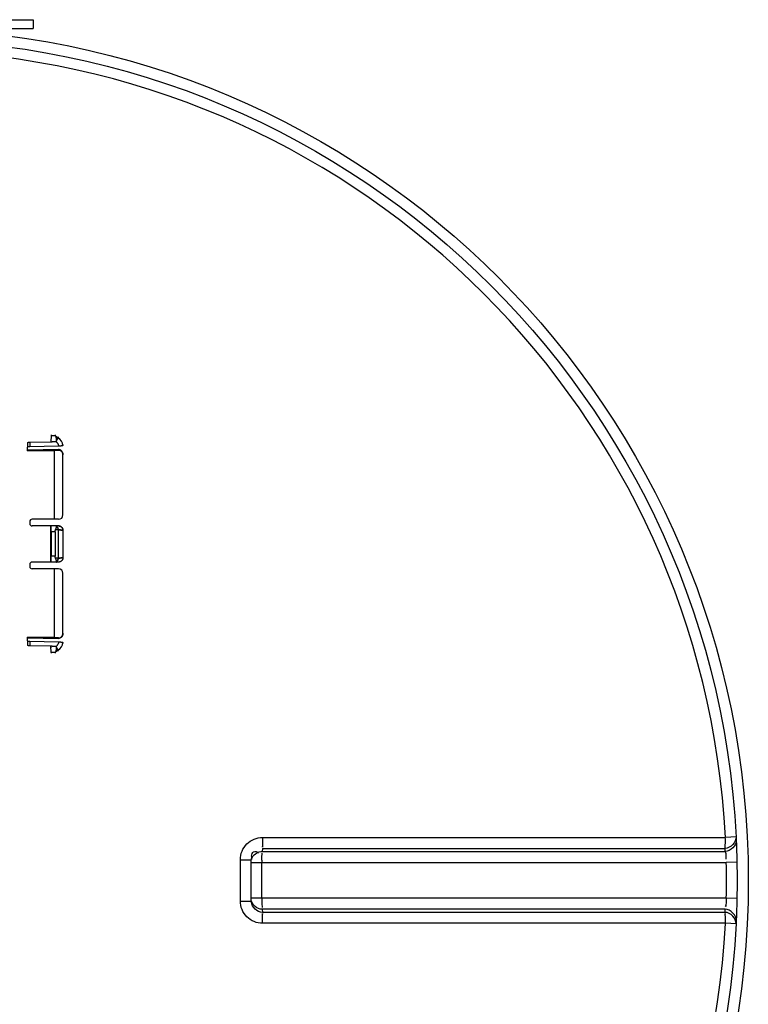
# Model space of a CAD drawing. Header units: millimetres. Extents: x 0 to 297, y 0 to 210.
# Tile 125 of 256: x 143.08 to 146.04, y 91.7 to 95.71. Entities that reach past the tile are written whole.
import ezdxf

# ---------------------------------------------------------------- set-up
doc = ezdxf.new("R2010")
doc.units = ezdxf.units.MM
doc.header["$LTSCALE"] = 16.335
doc.layers.get('0').update_dxf_attribs({"linetype": 'CONTINUOUS'})
doc.layers.add('01_GLOBAL', color=7, linetype='CONTINUOUS')
doc.layers.add('INTFCLR_144815', color=7, linetype='CONTINUOUS')

msp = doc.modelspace()

# ---------------------------------------------------------------- linework, layer by layer
at = {"color": 7, "linetype": 'Continuous'}
for p, q in [((142.0253, 95.7093), (143.1323, 95.7093)), ((143.1323, 95.7093), (143.1323, 95.6733)), ((142.0253, 95.6733), (143.1323, 95.6733)), ((144.0203, 92.2924), (144.0205, 92.2965)), ((144.0203, 92.1243), (144.0203, 92.2924)), ((144.0205, 92.1202), (144.0203, 92.1243))]:
    msp.add_line(p, q, dxfattribs=at)
at = {"color": 9, "linetype": 'Continuous'}
for p, q in [((144.0658, 92.3831), (145.9504, 92.3831)), ((145.9942, 92.3854), (145.9504, 92.3831)), ((144.0654, 92.3384), (144.0642, 92.3258)), ((144.0642, 92.3258), (145.9501, 92.3258)), ((144.0654, 92.3384), (145.9494, 92.3384)), ((143.9758, 92.2924), (144.0203, 92.2924)), ((143.9758, 92.1243), (143.9758, 92.2924)), ((144.0203, 92.2811), (145.9542, 92.2811)), ((144.0638, 92.1356), (144.0638, 92.2811)), ((145.998, 92.2821), (145.9542, 92.2811)), ((143.9758, 92.1243), (144.0203, 92.1243)), ((145.9542, 92.1356), (144.0203, 92.1356)), ((145.998, 92.1346), (145.9542, 92.1356)), ((144.0642, 92.0909), (144.0654, 92.0783)), ((145.9501, 92.0909), (144.0642, 92.0909)), ((145.9494, 92.0783), (144.0654, 92.0783)), ((145.9504, 92.0336), (144.0658, 92.0336)), ((145.9942, 92.0313), (145.9504, 92.0336))]:
    msp.add_line(p, q, dxfattribs=at)
at = {"color": 7, "linetype": 'Continuous'}
msp.add_circle((142.5788, 92.2083), 3.42, dxfattribs=at)
at = {"color": 9, "linetype": 'Continuous'}
for centre, radius, start, end in [((142.5788, 92.2083), 3.3762, 2.9675, 87.0325), ((142.5791, 92.1637), 3.3749, 2.7532, 2.9681), ((144.1126, 92.2923), 0.0923, 174.1297, 177.3759), ((144.1007, 92.2935), 0.0803, 170.8824, 174.1453), ((144.0654, 92.2804), 0.0462, 157.421, 164.6592), ((144.0654, 92.2805), 0.0462, 150.1861, 157.4348), ((148.4842, 92.2808), 4.4204, 179.8698, 179.9962), ((142.5807, 92.2083), 3.3742, 358.7642, 1.2358), ((148.4915, 92.1359), 4.4277, 180.0039, 180.1321), ((142.5791, 92.253), 3.3749, 357.0319, 357.2468), ((142.5788, 92.2083), 3.3762, 272.9675, 357.0325)]:
    msp.add_arc(centre, radius, start, end, dxfattribs=at)
for points, knots in [([(143.9758, 92.2924), (143.9758, 92.3155), (143.9948, 92.3636), (144.0428, 92.3831), (144.0658, 92.3831)], [0, 0, 0, 0, 0.501179, 1, 1, 1, 1]), ([(145.9494, 92.3384), (145.9497, 92.3398), (145.9502, 92.3533), (145.9505, 92.3667), (145.9503, 92.3787)], [0, 0, 0, 0, 0.107584, 1, 1, 1, 1]), ([(144.0214, 92.3062), (144.0225, 92.313), (144.0259, 92.3312), (144.0449, 92.325), (144.0503, 92.3205)], [0, 0, 0, 0, 0.491684, 1, 1, 1, 1]), ([(144.0638, 92.2909), (144.0638, 92.2989), (144.0632, 92.3002), (144.0642, 92.3199), (144.0642, 92.3187)], [0, 0, 0, 0, 0.865557, 1, 1, 1, 1]), ([(145.9501, 92.3258), (145.9508, 92.3232), (145.9525, 92.3128), (145.9526, 92.3024), (145.9525, 92.2947)], [0, 0, 0, 0, 0.258917, 1, 1, 1, 1]), ([(144.0658, 92.0336), (144.0428, 92.0336), (143.9947, 92.0531), (143.9758, 92.1012), (143.9758, 92.1243)], [0, 0, 0, 0, 0.499867, 1, 1, 1, 1]), ([(144.0638, 92.1257), (144.0638, 92.1177), (144.0632, 92.1164), (144.0642, 92.0967), (144.0642, 92.098)], [0, 0, 0, 0, 0.8666, 1, 1, 1, 1]), ([(145.9542, 92.1356), (145.9538, 92.1267), (145.9534, 92.1213), (145.9516, 92.0984), (145.9515, 92.1048), (145.9516, 92.1062)], [0, 0, 0, 0, 0.700251, 0.885328, 1, 1, 1, 1])]:
    msp.add_open_spline(points, degree=3, knots=knots, dxfattribs=at)
for points in [[(144.0658, 92.3831), (144.0658, 92.3706), (144.0657, 92.3331), (144.0654, 92.3456)], [(145.9942, 92.3854), (145.9953, 92.3638), (145.9711, 92.3385), (145.9494, 92.3384)], [(145.9949, 92.3726), (145.9959, 92.351), (145.9717, 92.3259), (145.9501, 92.3258)], [(144.0254, 92.3034), (144.0328, 92.3164), (144.0493, 92.3258), (144.0642, 92.3258)], [(144.0642, 92.0909), (144.0454, 92.0909), (144.0242, 92.1081), (144.0203, 92.1266)], [(144.0654, 92.0783), (144.0449, 92.0783), (144.0224, 92.0998), (144.0205, 92.1202)], [(144.0658, 92.0336), (144.0658, 92.0461), (144.0657, 92.0835), (144.0654, 92.071)], [(145.9942, 92.0313), (145.9953, 92.0529), (145.9711, 92.0783), (145.9494, 92.0783)], [(145.9504, 92.0336), (145.9504, 92.0461), (145.9502, 92.0835), (145.9495, 92.071)], [(145.9949, 92.0441), (145.9959, 92.0657), (145.9717, 92.0908), (145.9501, 92.0909)]]:
    msp.add_open_spline(points, degree=3, dxfattribs=at)
at = {"layer": '01_GLOBAL', "color": 7, "linetype": 'Continuous'}
msp.add_circle((142.5788, 92.2083), 3.465, dxfattribs=at)
at = {"layer": 'INTFCLR_144815', "color": 6, "linetype": 'Continuous'}
for p, q in [((143.2062, 94.0184), (143.2046, 93.9923)), ((143.2062, 94.0212), (143.2062, 94.0184)), ((143.2215, 94.0212), (143.2215, 94.0184)), ((143.1096, 93.9554), (143.1096, 93.9706)), ((143.1096, 93.9582), (143.2352, 93.9607)), ((143.2352, 93.9607), (143.1096, 93.9582)), ((143.1186, 93.9908), (143.2046, 93.9923)), ((143.2358, 93.9746), (143.1186, 93.9725)), ((143.2046, 93.9987), (143.2046, 93.9923)), ((143.2536, 93.9816), (143.2536, 93.9778)), ((143.1096, 93.9554), (143.2176, 93.9575)), ((143.2176, 93.9575), (143.2176, 93.677)), ((143.2536, 93.695), (143.2536, 93.9393)), ((143.1186, 93.668), (143.1186, 93.659)), ((143.2356, 93.677), (143.1276, 93.677)), ((143.226, 93.65), (143.1276, 93.65)), ((143.2284, 93.65), (143.2046, 93.6499)), ((143.2046, 93.5033), (143.2046, 93.6499)), ((143.226, 93.65), (143.2276, 93.65)), ((143.2284, 93.65), (143.2268, 93.65)), ((143.2062, 93.6259), (143.2062, 93.5273)), ((143.2215, 93.626), (143.2215, 93.5272)), ((143.2536, 93.6324), (143.2536, 93.5208)), ((143.1186, 93.4941), (143.1186, 93.4851)), ((143.226, 93.5031), (143.1276, 93.5031)), ((143.2284, 93.5032), (143.2046, 93.5033)), ((143.226, 93.5031), (143.2276, 93.5032)), ((143.2284, 93.5032), (143.2268, 93.5031)), ((143.2356, 93.4761), (143.1276, 93.4761)), ((143.2176, 93.4761), (143.2176, 93.1957)), ((143.2536, 93.2139), (143.2536, 93.4581)), ((143.1096, 93.1826), (143.1096, 93.1977)), ((143.2176, 93.1957), (143.1096, 93.1977)), ((143.2352, 93.1925), (143.1096, 93.195)), ((143.1096, 93.195), (143.2352, 93.1925)), ((143.1186, 93.1807), (143.2358, 93.1786)), ((143.2046, 93.1609), (143.1186, 93.1624)), ((143.2046, 93.1609), (143.2046, 93.1544)), ((143.2062, 93.1347), (143.2046, 93.1609)), ((143.2536, 93.1754), (143.2536, 93.1716)), ((143.2062, 93.1347), (143.2062, 93.132)), ((143.2215, 93.1348), (143.2215, 93.132))]:
    msp.add_line(p, q, dxfattribs=at)
at = {"layer": 'INTFCLR_144815', "color": 9, "linetype": 'Continuous'}
for p, q in [((143.2062, 94.0184), (143.2215, 94.0184)), ((143.2232, 94.0163), (143.2341, 94.0089)), ((143.2341, 94.0089), (143.2271, 93.9986)), ((143.2341, 94.0127), (143.2341, 94.0089)), ((143.1096, 93.9889), (143.1096, 93.9706)), ((143.1186, 93.9908), (143.1186, 93.9725)), ((143.2352, 93.9607), (143.2352, 93.9587)), ((143.2536, 93.94), (143.2536, 93.9393)), ((143.2358, 93.65), (143.226, 93.65)), ((143.2215, 93.626), (143.2062, 93.6259)), ((143.2341, 93.634), (143.2233, 93.634)), ((143.2341, 93.634), (143.2341, 93.5192)), ((143.2215, 93.5272), (143.2062, 93.5273)), ((143.2341, 93.5192), (143.2233, 93.5192)), ((143.2358, 93.5031), (143.226, 93.5031)), ((143.2536, 93.2139), (143.2536, 93.2131)), ((143.1096, 93.1826), (143.1096, 93.1642)), ((143.1186, 93.1807), (143.1186, 93.1624)), ((143.2352, 93.1945), (143.2352, 93.1925)), ((143.2215, 93.1348), (143.2062, 93.1347)), ((143.2341, 93.1443), (143.2232, 93.1369)), ((143.2271, 93.1546), (143.2341, 93.1443)), ((143.2341, 93.1405), (143.2341, 93.1443))]:
    msp.add_line(p, q, dxfattribs=at)
for centre, start, end in [((143.2089, 93.9715), 7.9102, 55.9205), ((143.2089, 93.1816), 304.0768, 352.0916)]:
    msp.add_arc(centre, 0.0451, start, end, dxfattribs=at)
at = {"layer": 'INTFCLR_144815', "color": 6, "linetype": 'Continuous'}
for centre, radius, start, end in [((142.9551, 98.0156), 4.0665, 273.7011, 273.9506), ((142.9643, 97.8769), 3.9275, 273.6967, 273.955), ((143.2356, 93.695), 0.018, 270, 360), ((143.1276, 93.668), 0.009, 90, 180), ((143.1276, 93.659), 0.009, 180, 270), ((143.1276, 93.4941), 0.009, 90, 180), ((143.1276, 93.4851), 0.009, 180, 270), ((143.2356, 93.4581), 0.018, 0, 90), ((142.9551, 89.1376), 4.0665, 86.0494, 86.2989), ((142.9643, 89.2763), 3.9275, 86.045, 86.3033)]:
    msp.add_arc(centre, radius, start, end, dxfattribs=at)
for points, knots in [([(143.2232, 94.0163), (143.2229, 94.0167), (143.2223, 94.0173), (143.2215, 94.0181), (143.2215, 94.0184)], [0, 0, 0, 0, 0.589835, 1, 1, 1, 1]), ([(143.2232, 94.0163), (143.2236, 94.016), (143.2242, 94.0153), (143.2249, 94.0141), (143.2255, 94.0127), (143.226, 94.0111), (143.2264, 94.0093), (143.2267, 94.0074), (143.227, 94.0053), (143.2271, 94.0031), (143.2272, 94.0008), (143.2271, 93.9993), (143.2271, 93.9986)], [0, 0, 0, 0, 0.071562, 0.147488, 0.229771, 0.319288, 0.416553, 0.521831, 0.634452, 0.753808, 0.877564, 1, 1, 1, 1]), ([(143.2271, 93.9986), (143.2271, 93.9993), (143.2272, 94.0008), (143.2271, 94.003), (143.227, 94.0052), (143.2267, 94.0073), (143.2264, 94.0093), (143.226, 94.011), (143.2255, 94.0127), (143.2249, 94.0141), (143.2242, 94.0153), (143.2236, 94.016), (143.2232, 94.0163)], [0, 0, 0, 0, 0.118909, 0.241667, 0.360762, 0.473987, 0.580054, 0.678288, 0.76869, 0.851385, 0.927878, 1, 1, 1, 1]), ([(143.1096, 93.9889), (143.1096, 93.9895), (143.1109, 93.9899), (143.1123, 93.9903), (143.1138, 93.9905), (143.1152, 93.9906), (143.1163, 93.9907), (143.1174, 93.9908), (143.1182, 93.9908), (143.1186, 93.9908)], [0, 0, 0, 0, 0.162198, 0.32114, 0.5226, 0.635506, 0.754061, 0.876232, 1, 1, 1, 1]), ([(143.1186, 93.9725), (143.1182, 93.9725), (143.1174, 93.9725), (143.1163, 93.9724), (143.1152, 93.9723), (143.1138, 93.9722), (143.1123, 93.972), (143.1109, 93.9716), (143.1096, 93.9711), (143.1096, 93.9706)], [0, 0, 0, 0, 0.123634, 0.245531, 0.363628, 0.476037, 0.676799, 0.835542, 1, 1, 1, 1]), ([(143.2046, 93.9923), (143.2055, 93.9924), (143.2073, 93.9926), (143.2101, 93.9929), (143.2132, 93.9931), (143.2166, 93.9933), (143.2205, 93.9935), (143.2232, 93.9936), (143.2247, 93.9937)], [0, 0, 0, 0, 0.12978, 0.268229, 0.420246, 0.591663, 0.784149, 1, 1, 1, 1]), ([(143.2247, 93.9937), (143.225, 93.9937), (143.2258, 93.9939), (143.2266, 93.995), (143.227, 93.9966), (143.2271, 93.9978), (143.2271, 93.9986)], [0, 0, 0, 0, 0.187483, 0.372711, 0.638915, 1, 1, 1, 1]), ([(143.2536, 93.94), (143.2536, 93.9407), (143.2535, 93.9418), (143.2533, 93.9435), (143.253, 93.9449), (143.2527, 93.9462), (143.2523, 93.9474), (143.2519, 93.9486), (143.2514, 93.9498), (143.2507, 93.9511), (143.2498, 93.9526), (143.2487, 93.954), (143.2477, 93.9552), (143.2467, 93.9561), (143.2457, 93.957), (143.2446, 93.9578), (143.2436, 93.9585), (143.2425, 93.959), (143.2415, 93.9595), (143.2402, 93.96), (143.2386, 93.9604), (143.2369, 93.9607), (143.2357, 93.9607), (143.2352, 93.9607)], [0, 0, 0, 0, 0.060567, 0.113875, 0.160934, 0.202843, 0.242577, 0.287149, 0.329537, 0.36704, 0.430452, 0.4986, 0.5398, 0.586798, 0.632454, 0.674883, 0.714953, 0.753183, 0.78971, 0.824808, 0.890327, 0.948601, 1, 1, 1, 1]), ([(143.2536, 93.9778), (143.2536, 93.9773), (143.2523, 93.9767), (143.2511, 93.9763), (143.2496, 93.976), (143.2483, 93.9757), (143.2468, 93.9755), (143.2452, 93.9752), (143.2435, 93.975), (143.2416, 93.9749), (143.2397, 93.9747), (143.2378, 93.9746), (143.2365, 93.9746), (143.2358, 93.9746)], [0, 0, 0, 0, 0.072903, 0.17307, 0.238083, 0.312193, 0.394414, 0.483822, 0.579345, 0.679945, 0.784367, 0.891443, 1, 1, 1, 1]), ([(143.2352, 93.9587), (143.2357, 93.9587), (143.2365, 93.9588), (143.2377, 93.9587), (143.2389, 93.9585), (143.2402, 93.9583), (143.2416, 93.9579), (143.2429, 93.9573), (143.2441, 93.9567), (143.2452, 93.956), (143.2462, 93.9553), (143.2473, 93.9543), (143.2485, 93.9531), (143.2495, 93.9519), (143.2503, 93.9507), (143.2509, 93.9497), (143.2515, 93.9485), (143.2521, 93.9472), (143.2526, 93.9458), (143.253, 93.9443), (143.2533, 93.9427), (143.2535, 93.941), (143.2536, 93.9399), (143.2536, 93.9393)], [0, 0, 0, 0, 0.044759, 0.08429, 0.119987, 0.168939, 0.215362, 0.262295, 0.31279, 0.350186, 0.39209, 0.440018, 0.495868, 0.561579, 0.598745, 0.639044, 0.682546, 0.729258, 0.778997, 0.831416, 0.886197, 0.942673, 1, 1, 1, 1]), ([(143.2536, 93.9393), (143.2536, 93.9399), (143.2535, 93.941), (143.2533, 93.9427), (143.253, 93.9443), (143.2526, 93.9458), (143.2521, 93.9472), (143.2515, 93.9485), (143.2509, 93.9497), (143.2503, 93.9507), (143.2495, 93.9519), (143.2485, 93.9531), (143.2473, 93.9543), (143.2462, 93.9553), (143.2452, 93.956), (143.2441, 93.9567), (143.2429, 93.9573), (143.2416, 93.9579), (143.2402, 93.9583), (143.2389, 93.9585), (143.2377, 93.9587), (143.2365, 93.9588), (143.2357, 93.9587), (143.2352, 93.9587)], [0, 0, 0, 0, 0.057387, 0.11391, 0.16873, 0.221206, 0.270919, 0.317607, 0.361103, 0.40135, 0.438468, 0.504149, 0.559877, 0.607795, 0.649694, 0.687078, 0.737609, 0.78456, 0.830959, 0.879869, 0.91558, 0.955143, 1, 1, 1, 1]), ([(143.2062, 93.6259), (143.2062, 93.6268), (143.2062, 93.6286), (143.2061, 93.6313), (143.2061, 93.6338), (143.206, 93.6363), (143.206, 93.6386), (143.2059, 93.6407), (143.2057, 93.6427), (143.2056, 93.6445), (143.2055, 93.646), (143.2052, 93.6477), (143.2054, 93.6496), (143.2046, 93.6499)], [0, 0, 0, 0, 0.112867, 0.223308, 0.330052, 0.432146, 0.528507, 0.618081, 0.699878, 0.773217, 0.837278, 0.891323, 1, 1, 1, 1]), ([(143.2233, 93.634), (143.2237, 93.6347), (143.2243, 93.6361), (143.2251, 93.6382), (143.2257, 93.6402), (143.2263, 93.6421), (143.2267, 93.6437), (143.227, 93.6451), (143.2273, 93.6464), (143.2275, 93.6476), (143.2277, 93.6484), (143.2278, 93.6488)], [0, 0, 0, 0, 0.152912, 0.298868, 0.436377, 0.564149, 0.674679, 0.761551, 0.830171, 0.927455, 1, 1, 1, 1]), ([(143.2536, 93.6324), (143.2536, 93.6331), (143.2535, 93.6344), (143.2531, 93.6364), (143.2526, 93.6383), (143.2518, 93.6401), (143.2508, 93.6419), (143.2497, 93.6435), (143.2484, 93.645), (143.2469, 93.6463), (143.2452, 93.6474), (143.2435, 93.6484), (143.2417, 93.6491), (143.2398, 93.6496), (143.2378, 93.65), (143.2365, 93.65), (143.2358, 93.65)], [0, 0, 0, 0, 0.07197, 0.143873, 0.215652, 0.287247, 0.358702, 0.43002, 0.501311, 0.572477, 0.643609, 0.714724, 0.785914, 0.857153, 0.928495, 1, 1, 1, 1]), ([(143.2358, 93.65), (143.2365, 93.65), (143.2378, 93.65), (143.2398, 93.6496), (143.2417, 93.6491), (143.2435, 93.6483), (143.2453, 93.6474), (143.2469, 93.6463), (143.2484, 93.6449), (143.2497, 93.6435), (143.2509, 93.6419), (143.2518, 93.6401), (143.2526, 93.6383), (143.2531, 93.6364), (143.2535, 93.6344), (143.2536, 93.6331), (143.2536, 93.6324)], [0, 0, 0, 0, 0.071734, 0.143316, 0.214699, 0.285905, 0.356993, 0.428093, 0.499205, 0.570416, 0.641648, 0.71305, 0.784613, 0.856317, 0.928109, 1, 1, 1, 1]), ([(143.2215, 93.626), (143.2215, 93.6265), (143.2216, 93.6276), (143.2218, 93.6292), (143.2221, 93.6308), (143.2226, 93.6324), (143.2231, 93.6334), (143.2233, 93.634)], [0, 0, 0, 0, 0.194297, 0.389447, 0.586654, 0.788497, 1, 1, 1, 1]), ([(143.2046, 93.5033), (143.2051, 93.5035), (143.2051, 93.5052), (143.2055, 93.5068), (143.2056, 93.5087), (143.2057, 93.5105), (143.2059, 93.5124), (143.206, 93.5146), (143.206, 93.5169), (143.2061, 93.5194), (143.2061, 93.5219), (143.2062, 93.5246), (143.2062, 93.5264), (143.2062, 93.5273)], [0, 0, 0, 0, 0.065297, 0.162826, 0.226847, 0.300065, 0.381883, 0.471414, 0.567814, 0.669921, 0.776716, 0.887171, 1, 1, 1, 1]), ([(143.2233, 93.5192), (143.2231, 93.5197), (143.2226, 93.5208), (143.2221, 93.5224), (143.2218, 93.524), (143.2216, 93.5256), (143.2215, 93.5267), (143.2215, 93.5272)], [0, 0, 0, 0, 0.211633, 0.415634, 0.613623, 0.808115, 1, 1, 1, 1]), ([(143.2536, 93.5208), (143.2536, 93.5201), (143.2535, 93.5188), (143.2531, 93.5168), (143.2526, 93.5149), (143.2518, 93.5131), (143.2508, 93.5113), (143.2497, 93.5097), (143.2484, 93.5082), (143.2469, 93.5069), (143.2452, 93.5058), (143.2435, 93.5048), (143.2417, 93.5041), (143.2398, 93.5035), (143.2378, 93.5032), (143.2365, 93.5031), (143.2358, 93.5031)], [0, 0, 0, 0, 0.07197, 0.143873, 0.215652, 0.287247, 0.358702, 0.43002, 0.501311, 0.572477, 0.643609, 0.714724, 0.785914, 0.857153, 0.928495, 1, 1, 1, 1]), ([(143.2278, 93.5044), (143.2277, 93.5048), (143.2275, 93.5056), (143.2273, 93.5068), (143.227, 93.5081), (143.2267, 93.5095), (143.2263, 93.5111), (143.2257, 93.513), (143.2251, 93.515), (143.2243, 93.5171), (143.2236, 93.5185), (143.2233, 93.5192)], [0, 0, 0, 0, 0.073023, 0.171351, 0.240625, 0.328207, 0.439142, 0.566353, 0.702873, 0.847826, 1, 1, 1, 1]), ([(143.2352, 93.1945), (143.2357, 93.1944), (143.2365, 93.1944), (143.2377, 93.1945), (143.2389, 93.1946), (143.2402, 93.1949), (143.2416, 93.1953), (143.2429, 93.1959), (143.2441, 93.1965), (143.2452, 93.1972), (143.2462, 93.1979), (143.2473, 93.1989), (143.2485, 93.2001), (143.2495, 93.2013), (143.2503, 93.2025), (143.2509, 93.2035), (143.2515, 93.2047), (143.2521, 93.206), (143.2526, 93.2074), (143.253, 93.2089), (143.2533, 93.2105), (143.2535, 93.2121), (143.2536, 93.2133), (143.2536, 93.2139)], [0, 0, 0, 0, 0.044759, 0.08429, 0.119987, 0.168939, 0.215362, 0.262296, 0.31279, 0.350186, 0.39209, 0.440019, 0.495868, 0.561579, 0.598745, 0.639044, 0.682546, 0.729258, 0.778997, 0.831416, 0.886197, 0.942673, 1, 1, 1, 1]), ([(143.2536, 93.2131), (143.2536, 93.2125), (143.2535, 93.2113), (143.2533, 93.2095), (143.2529, 93.2076), (143.2524, 93.2058), (143.2517, 93.2041), (143.2509, 93.2024), (143.25, 93.2009), (143.249, 93.1995), (143.248, 93.1984), (143.2471, 93.1974), (143.2462, 93.1966), (143.245, 93.1957), (143.2437, 93.1948), (143.2422, 93.194), (143.2408, 93.1934), (143.2397, 93.1931), (143.2385, 93.1928), (143.237, 93.1925), (143.2359, 93.1925), (143.2352, 93.1925)], [0, 0, 0, 0, 0.059145, 0.119746, 0.181329, 0.243319, 0.30499, 0.365534, 0.424009, 0.478494, 0.527509, 0.571671, 0.611731, 0.648304, 0.712821, 0.767788, 0.8149, 0.85505, 0.889731, 0.934672, 1, 1, 1, 1]), ([(143.1096, 93.1826), (143.1096, 93.1821), (143.1109, 93.1816), (143.1123, 93.1812), (143.1138, 93.181), (143.1152, 93.1809), (143.1163, 93.1808), (143.1174, 93.1807), (143.1182, 93.1807), (143.1186, 93.1807)], [0, 0, 0, 0, 0.164472, 0.323441, 0.524442, 0.636984, 0.755089, 0.876764, 1, 1, 1, 1]), ([(143.1186, 93.1624), (143.1182, 93.1624), (143.1174, 93.1624), (143.1163, 93.1625), (143.1148, 93.1626), (143.1132, 93.1628), (143.1114, 93.1632), (143.1096, 93.1635), (143.1096, 93.1642)], [0, 0, 0, 0, 0.124517, 0.24727, 0.366159, 0.584788, 0.766753, 1, 1, 1, 1]), ([(143.2247, 93.1595), (143.223, 93.1596), (143.2198, 93.1597), (143.2153, 93.16), (143.2113, 93.1602), (143.2078, 93.1605), (143.2056, 93.1607), (143.2046, 93.1609)], [0, 0, 0, 0, 0.250846, 0.473616, 0.671694, 0.847279, 1, 1, 1, 1]), ([(143.2271, 93.1546), (143.2271, 93.1551), (143.227, 93.1561), (143.2268, 93.1574), (143.2264, 93.1589), (143.2253, 93.1595), (143.2247, 93.1595)], [0, 0, 0, 0, 0.254167, 0.462909, 0.703334, 1, 1, 1, 1]), ([(143.2358, 93.1786), (143.2365, 93.1786), (143.2378, 93.1785), (143.2398, 93.1785), (143.2417, 93.1783), (143.2435, 93.1782), (143.2452, 93.178), (143.2468, 93.1777), (143.2483, 93.1775), (143.2496, 93.1772), (143.2511, 93.1769), (143.2523, 93.1764), (143.2536, 93.1759), (143.2536, 93.1754)], [0, 0, 0, 0, 0.108903, 0.216329, 0.320938, 0.421522, 0.51696, 0.606272, 0.688372, 0.762339, 0.827221, 0.92724, 1, 1, 1, 1]), ([(143.2232, 93.1369), (143.2229, 93.1365), (143.2223, 93.1358), (143.2215, 93.1351), (143.2215, 93.1348)], [0, 0, 0, 0, 0.589835, 1, 1, 1, 1]), ([(143.2271, 93.1546), (143.2271, 93.1539), (143.2272, 93.1524), (143.2271, 93.1502), (143.227, 93.148), (143.2267, 93.1459), (143.2264, 93.1439), (143.226, 93.1421), (143.2255, 93.1405), (143.2249, 93.1391), (143.2242, 93.1379), (143.2236, 93.1372), (143.2232, 93.1369)], [0, 0, 0, 0, 0.118909, 0.241667, 0.360762, 0.473987, 0.580054, 0.678288, 0.76869, 0.851385, 0.927878, 1, 1, 1, 1]), ([(143.2232, 93.1369), (143.2236, 93.1372), (143.2242, 93.1379), (143.2249, 93.1391), (143.2255, 93.1405), (143.226, 93.1421), (143.2264, 93.1439), (143.2267, 93.1458), (143.227, 93.1479), (143.2271, 93.1501), (143.2272, 93.1523), (143.2271, 93.1539), (143.2271, 93.1546)], [0, 0, 0, 0, 0.071562, 0.147488, 0.229771, 0.319288, 0.416553, 0.521831, 0.634452, 0.753808, 0.877564, 1, 1, 1, 1])]:
    msp.add_open_spline(points, degree=3, knots=knots, dxfattribs=at)
at = {"layer": 'INTFCLR_144815', "color": 9, "linetype": 'Continuous'}
for points, knots in [([(143.2247, 93.9937), (143.2253, 93.9933), (143.2263, 93.9925), (143.2276, 93.9913), (143.2297, 93.9892), (143.2315, 93.9868), (143.2329, 93.9841), (143.2338, 93.9823), (143.2345, 93.9805), (143.2351, 93.9785), (143.2355, 93.977), (143.2357, 93.9756), (143.2358, 93.9748), (143.2358, 93.9746)], [0, 0, 0, 0, 0.100061, 0.165846, 0.231631, 0.494773, 0.560559, 0.626344, 0.757915, 0.823701, 0.889486, 0.968858, 1, 1, 1, 1]), ([(143.2278, 93.6488), (143.2283, 93.6484), (143.2295, 93.6474), (143.231, 93.6454), (143.2322, 93.6429), (143.2332, 93.6401), (143.2339, 93.6371), (143.2341, 93.635), (143.2341, 93.634)], [0, 0, 0, 0, 0.120339, 0.274719, 0.446013, 0.628802, 0.815896, 1, 1, 1, 1]), ([(143.2341, 93.634), (143.234, 93.6356), (143.2336, 93.6387), (143.2323, 93.6429), (143.2304, 93.6464), (143.2287, 93.6482), (143.2278, 93.6488)], [0, 0, 0, 0, 0.288565, 0.557416, 0.795998, 1, 1, 1, 1]), ([(143.2536, 93.6324), (143.253, 93.6326), (143.251, 93.6329), (143.2486, 93.6332), (143.2463, 93.6334), (143.2443, 93.6335), (143.2416, 93.6337), (143.2387, 93.6338), (143.2362, 93.6339), (143.2348, 93.634), (143.2341, 93.634)], [0, 0, 0, 0, 0.094506, 0.30463, 0.372942, 0.447361, 0.611518, 0.795744, 0.895459, 1, 1, 1, 1]), ([(143.2341, 93.634), (143.2352, 93.634), (143.2371, 93.6339), (143.2397, 93.6338), (143.2431, 93.6336), (143.2461, 93.6334), (143.2488, 93.6332), (143.2502, 93.633), (143.2518, 93.6328), (143.253, 93.6326), (143.2536, 93.6324)], [0, 0, 0, 0, 0.162012, 0.298052, 0.388594, 0.694227, 0.7566, 0.812941, 0.906017, 1, 1, 1, 1]), ([(143.2341, 93.5192), (143.2352, 93.5192), (143.2371, 93.5193), (143.2397, 93.5194), (143.2431, 93.5196), (143.2461, 93.5198), (143.2488, 93.52), (143.2502, 93.5202), (143.2518, 93.5204), (143.253, 93.5206), (143.2536, 93.5208)], [0, 0, 0, 0, 0.162012, 0.298052, 0.388594, 0.694227, 0.7566, 0.812941, 0.906017, 1, 1, 1, 1]), ([(143.2536, 93.5208), (143.253, 93.5206), (143.251, 93.5202), (143.2486, 93.52), (143.2463, 93.5198), (143.2443, 93.5196), (143.2416, 93.5195), (143.2387, 93.5193), (143.2362, 93.5192), (143.2348, 93.5192), (143.2341, 93.5192)], [0, 0, 0, 0, 0.094506, 0.30463, 0.372942, 0.447361, 0.611518, 0.795744, 0.895459, 1, 1, 1, 1]), ([(143.2341, 93.5192), (143.234, 93.5176), (143.2336, 93.5145), (143.2323, 93.5103), (143.2304, 93.5068), (143.2287, 93.505), (143.2278, 93.5044)], [0, 0, 0, 0, 0.288565, 0.557416, 0.795998, 1, 1, 1, 1]), ([(143.2278, 93.5044), (143.2283, 93.5048), (143.2295, 93.5058), (143.231, 93.5078), (143.2322, 93.5103), (143.2332, 93.5131), (143.2339, 93.5161), (143.2341, 93.5182), (143.2341, 93.5192)], [0, 0, 0, 0, 0.120339, 0.274719, 0.446013, 0.628802, 0.815896, 1, 1, 1, 1]), ([(143.2358, 93.1786), (143.2358, 93.1784), (143.2357, 93.1775), (143.2355, 93.1762), (143.2351, 93.1746), (143.2342, 93.1717), (143.233, 93.169), (143.2314, 93.1665), (143.2303, 93.1648), (143.2282, 93.1623), (143.2261, 93.1605), (143.2247, 93.1595)], [0, 0, 0, 0, 0.03081, 0.110484, 0.176241, 0.241997, 0.505024, 0.57078, 0.636537, 0.76805, 1, 1, 1, 1])]:
    msp.add_open_spline(points, degree=3, knots=knots, dxfattribs=at)
at = {"layer": 'INTFCLR_144815', "color": 6, "linetype": 'Continuous'}
for points in [[(143.2284, 93.65), (143.228, 93.6499), (143.2279, 93.6492), (143.2278, 93.6488)], [(143.2278, 93.6488), (143.2279, 93.6492), (143.2278, 93.6498), (143.2281, 93.6499)], [(143.2284, 93.5032), (143.228, 93.5033), (143.2279, 93.504), (143.2278, 93.5044)], [(143.2278, 93.5044), (143.2279, 93.504), (143.2278, 93.5033), (143.2281, 93.5033)]]:
    msp.add_open_spline(points, degree=3, dxfattribs=at)

doc.saveas('drawing.dxf')
